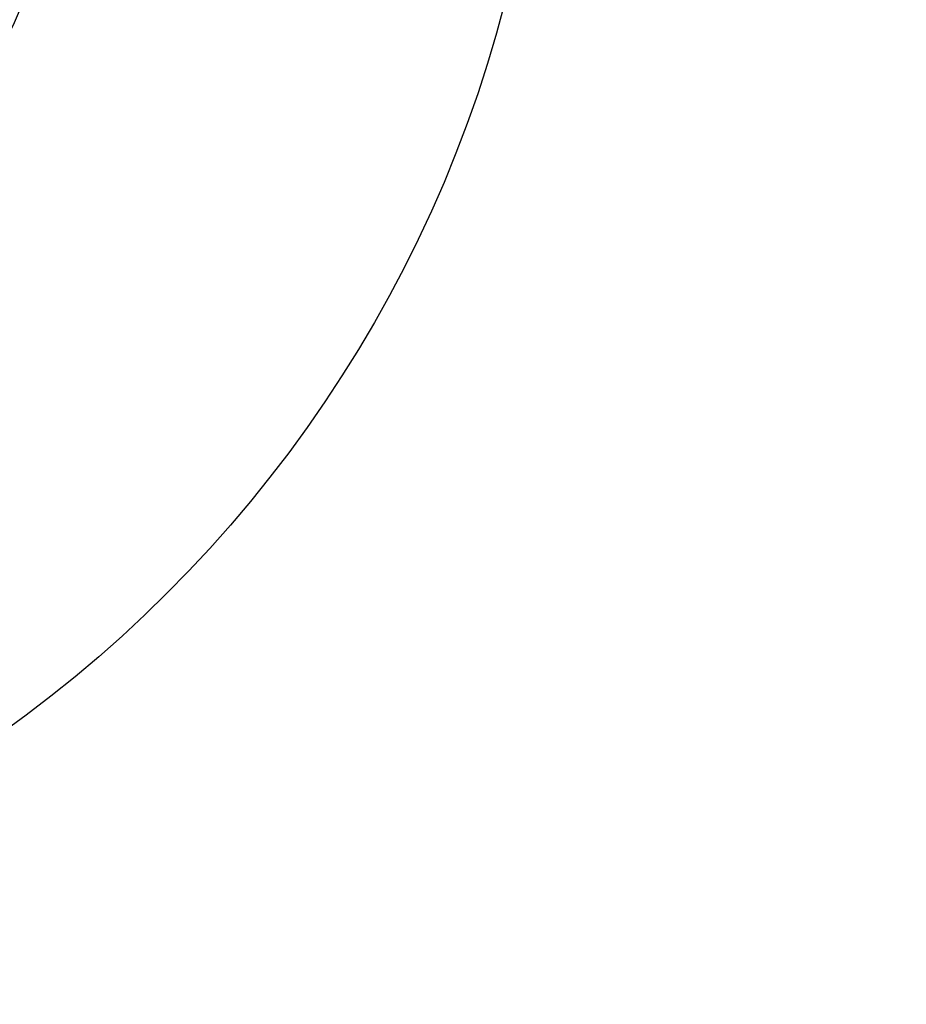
# Model space of a CAD drawing. Header units: millimetres. Extents: x 0 to 12486, y 0 to 8400.
# Tile 63 of 111: x 6727 to 7062, y 1485 to 1858. Entities that reach past the tile are written whole.
import ezdxf

# ---------------------------------------------------------------- set-up
doc = ezdxf.new("R2010")
doc.units = ezdxf.units.MM
doc.header["$LTSCALE"] = 653.4
doc.layers.get('0').update_dxf_attribs({"linetype": 'CONTINUOUS'})
doc.layers.add('03__ASM_ALL_CURVES', color=7, linetype='CONTINUOUS')
doc.layers.add('DRW0004_DXF_DIMENSION', color=7, linetype='CONTINUOUS')
doc.styles.get("Standard").update_dxf_attribs({"font": 'txt', "width": 0.7})
doc.dimstyles.new('DIMSTYLE_1', dxfattribs={"dimtxt": 100, "dimasz": 60, "dimexe": 1.5, "dimexo": 0, "dimgap": 2.5, "dimtad": 0, "dimtih": 1, "dimtoh": 1, "dimdec": 1, "dimdsep": 46, "dimtxsty": 'Standard', "dimblk": '_FILLED', "dimblk1": '_FILLED', "dimblk2": '_FILLED', "dimcen": 0.09, "dimclrt": 5, "dimazin": 2, "dimtp": 0.5, "dimtm": 0.5, "dimtfac": 1, "dimtdec": 65535, "dimtofl": 0, "dimtmove": 0, "dimatfit": 3, "dimldrblk": '_FILLED', "dimfxl": 0, "dimtolj": 1, "dimarcsym": 0})

# ---------------------------------------------------------------- blocks, each defined once
blk = doc.blocks.new('*D1')
at = {"layer": 'DRW0004_DXF_DIMENSION', "color": 2, "linetype": 'Continuous'}
for start, end in [(285.87612, 360), (193, 267.29739)]:
    blk.add_arc((6436.31, 1986.42), 862.67, start, end, dxfattribs=at)
for points in [[(7303.89, 1926.21), (7298.98, 1986.42), (7289.9, 1926.7)], [(5618.03, 1736.22), (5595.75, 1792.36), (5604.51, 1732.6)]]:
    blk.add_solid(points, dxfattribs=at)
at = {"layer": 'DRW0004_DXF_DIMENSION', "color": 5, "linetype": 'Continuous', "insert": (6533.97, 1179.3), "char_height": 100, "width": 276.6667, "attachment_point": 2, "line_spacing_factor": 0.9}
blk.add_mtext('167\\fgdt;{\\fgdt;~}', dxfattribs=at)
blk = doc.blocks.new('_FILLED')
at = {"color": 0, "linetype": 'ByBlock'}
blk.add_solid([(0, 0), (-1, 0.1167), (-1, -0.1167)], dxfattribs=at)

msp = doc.modelspace()

# ---------------------------------------------------------------- linework, layer by layer
at = {"color": 2, "linetype": 'Continuous'}
for radius in [489.216, 316]:
    msp.add_circle((6436.31, 1986.422), radius, dxfattribs=at)
at = {"layer": '03__ASM_ALL_CURVES', "color": 4, "linetype": 'Continuous'}
for radius in [489.216, 316]:
    msp.add_circle((6436.31, 1986.422), radius, dxfattribs=at)

# ---------------------------------------------------------------- dimensions: what is measured, and where the dimension line sits
at = {"layer": 'DRW0004_DXF_DIMENSION', "color": 2, "linetype": 'Continuous'}
dim = msp.add_angular_dim_2l(base=(6533.967, 1129.298), line1=((5604.157, 1794.304), (5595.752, 1792.364)), line2=((7290.352, 1986.422), (7298.979, 1986.422)), dimstyle='DIMSTYLE_1', dxfattribs=at)
dim.commit()
dim.dimension.update_dxf_attribs({"geometry": '*D1', "text_midpoint": (6533.967, 1129.298), "dimtype": 162})

doc.saveas('drawing.dxf')
